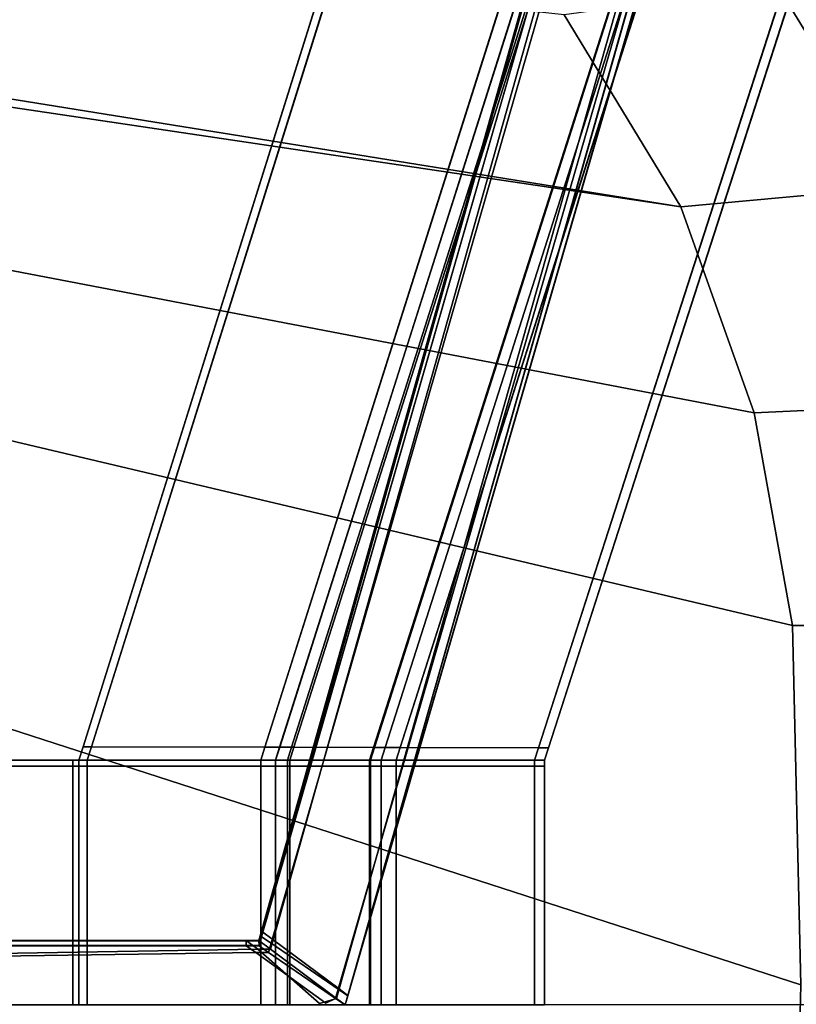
# Model space of a CAD drawing. Extents: x 0 to 1.75, y -0.8 to 0.
# Tile 61 of 77: x 1.2 to 1.28, y -0.4 to -0.3. Entities that reach past the tile are written whole.
import ezdxf

# ---------------------------------------------------------------- set-up
doc = ezdxf.new("R2010")
doc.units = 0
for name, color, linetype in [('L0_GESTELL_0', 7, 'CONTINUOUS'), ('L1_BECKEN_AUSSEN_0', 7, 'CONTINUOUS'), ('L2_BECKEN_INNEN_0', 7, 'CONTINUOUS')]:
    doc.layers.add(name, color=color, linetype=linetype)

msp = doc.modelspace()

# ---------------------------------------------------------------- linework, layer by layer
at = {"layer": 'L0_GESTELL_0', "color": 8}
for points, invisible_edges in [([(1.298969, -0.13331, 0.134864), (1.29897, -0.133615, 0.132724), (1.226126, -0.392497, 0.132752), (1.298969, -0.13331, 0.134864)], 8), ([(1.298969, -0.13331, 0.134864), (1.226126, -0.392497, 0.132752), (1.226126, -0.39247, 0.134892), (1.298969, -0.13331, 0.134864)], 8), ([(1.227309, -0.393352, 0.134892), (1.298969, -0.13331, 0.134864), (1.226126, -0.39247, 0.134892), (1.227309, -0.393352, 0.134892)], 9), ([(1.29897, -0.133615, 0.132724), (1.226131, -0.393019, 0.092818), (1.226126, -0.392497, 0.132752), (1.29897, -0.133615, 0.132724)], 8), ([(1.29897, -0.133615, 0.132724), (1.298974, -0.139299, 0.09279), (1.226131, -0.393019, 0.092818), (1.29897, -0.133615, 0.132724)], 8), ([(1.298969, -0.13331, 0.134864), (1.227309, -0.393352, 0.134892), (1.30038, -0.133635, 0.134864), (1.298969, -0.13331, 0.134864)], 9), ([(1.234032, -0.398368, 0.134895), (1.30038, -0.133635, 0.134864), (1.227309, -0.393352, 0.134892), (1.234032, -0.398368, 0.134895)], 9), ([(1.30038, -0.133635, 0.134864), (1.234032, -0.398368, 0.134895), (1.3084, -0.135482, 0.134867), (1.30038, -0.133635, 0.134864)], 9), ([(1.234933, -0.39904, 0.134896), (1.3084, -0.135482, 0.134867), (1.234032, -0.398368, 0.134895), (1.234933, -0.39904, 0.134896)], 9), ([(1.3084, -0.135482, 0.134867), (1.234933, -0.39904, 0.134896), (1.309475, -0.135729, 0.134867), (1.3084, -0.135482, 0.134867)], 9), ([(1.309475, -0.135729, 0.134867), (1.234933, -0.39904, 0.134896), (1.309475, -0.136034, 0.132728), (1.309475, -0.135729, 0.134867)], 8), ([(1.309475, -0.136034, 0.132728), (1.234933, -0.399041, 0.132757), (1.30948, -0.141715, 0.092794), (1.309475, -0.136034, 0.132728)], 8), ([(1.309475, -0.136034, 0.132728), (1.234933, -0.39904, 0.134896), (1.234933, -0.399041, 0.132757), (1.309475, -0.136034, 0.132728)], 8), ([(1.298974, -0.139299, 0.09279), (1.298974, -0.139486, 0.091475), (1.226131, -0.393036, 0.091502), (1.298974, -0.139299, 0.09279)], 8), ([(1.298974, -0.139299, 0.09279), (1.226131, -0.393036, 0.091502), (1.226131, -0.393019, 0.092818), (1.298974, -0.139299, 0.09279)], 8), ([(1.298974, -0.139486, 0.091475), (1.227109, -0.393705, 0.091503), (1.226131, -0.393036, 0.091502), (1.298974, -0.139486, 0.091475)], 9), ([(1.227109, -0.393705, 0.091503), (1.298974, -0.139486, 0.091475), (1.300141, -0.139754, 0.091475), (1.227109, -0.393705, 0.091503)], 9), ([(1.300141, -0.139754, 0.091475), (1.233956, -0.398392, 0.091507), (1.227109, -0.393705, 0.091503), (1.300141, -0.139754, 0.091475)], 9), ([(1.233956, -0.398392, 0.091507), (1.300141, -0.139754, 0.091475), (1.308308, -0.141633, 0.091479), (1.233956, -0.398392, 0.091507)], 9), ([(1.308308, -0.141633, 0.091479), (1.234938, -0.399064, 0.091508), (1.233956, -0.398392, 0.091507), (1.308308, -0.141633, 0.091479)], 9), ([(1.234938, -0.399064, 0.091508), (1.308308, -0.141633, 0.091479), (1.30948, -0.141902, 0.091479), (1.234938, -0.399064, 0.091508)], 9), ([(1.30948, -0.141715, 0.092794), (1.234933, -0.399041, 0.132757), (1.234938, -0.399064, 0.092823), (1.30948, -0.141715, 0.092794)], 8), ([(1.30948, -0.141715, 0.092794), (1.234938, -0.399064, 0.092823), (1.30948, -0.141902, 0.091479), (1.30948, -0.141715, 0.092794)], 8), ([(1.30948, -0.141902, 0.091479), (1.234938, -0.399064, 0.092823), (1.234938, -0.399064, 0.091508), (1.30948, -0.141902, 0.091479)], 8), ([(1.257943, -0.214026, 0.000688), (1.207917, -0.373655, 0.000694), (1.207916, -0.37366, 0.008934), (1.257943, -0.214026, 0.000688)], 8), ([(1.257943, -0.214026, 0.000688), (1.207916, -0.37366, 0.008934), (1.257825, -0.214544, 0.008908), (1.257943, -0.214026, 0.000688)], 8), ([(1.207917, -0.373655, 0.000005), (1.257943, -0.214026, 0.000688), (1.257953, -0.213983, 0.000001), (1.207917, -0.373655, 0.000005)], 9), ([(1.257953, -0.213983, 0.000001), (1.208763, -0.373656, 0.000005), (1.207917, -0.373655, 0.000005), (1.257953, -0.213983, 0.000001)], 9), ([(1.257943, -0.214026, 0.000688), (1.207917, -0.373655, 0.000005), (1.207917, -0.373655, 0.000694), (1.257943, -0.214026, 0.000688)], 9), ([(1.208763, -0.373656, 0.000005), (1.257953, -0.213983, 0.000001), (1.258771, -0.214147, 0.000001), (1.208763, -0.373656, 0.000005)], 9), ([(1.207916, -0.37366, 0.008934), (1.25781, -0.214609, 0.009939), (1.257825, -0.214544, 0.008908), (1.207916, -0.37366, 0.008934)], 9), ([(1.25781, -0.214609, 0.009939), (1.207916, -0.37366, 0.008934), (1.207916, -0.373661, 0.009967), (1.25781, -0.214609, 0.009939)], 9), ([(1.208761, -0.373663, 0.009967), (1.25781, -0.214609, 0.009939), (1.207916, -0.373661, 0.009967), (1.208761, -0.373663, 0.009967)], 9), ([(1.25781, -0.214609, 0.009939), (1.208761, -0.373663, 0.009967), (1.258628, -0.214774, 0.009938), (1.25781, -0.214609, 0.009939)], 9), ([(1.226468, -0.373697, 0.009967), (1.258628, -0.214774, 0.009938), (1.208761, -0.373663, 0.009967), (1.226468, -0.373697, 0.009967)], 9), ([(1.258771, -0.214147, 0.000001), (1.22647, -0.37369, 0.000005), (1.208763, -0.373656, 0.000005), (1.258771, -0.214147, 0.000001)], 9), ([(1.258628, -0.214774, 0.009938), (1.226468, -0.373697, 0.009967), (1.275755, -0.218243, 0.009937), (1.258628, -0.214774, 0.009938)], 9), ([(1.22647, -0.37369, 0.000005), (1.258771, -0.214147, 0.000001), (1.275903, -0.217591, 0.000001), (1.22647, -0.37369, 0.000005)], 9), ([(1.275903, -0.217591, 0.000001), (1.227977, -0.373693, 0.000005), (1.22647, -0.37369, 0.000005), (1.275903, -0.217591, 0.000001)], 9), ([(1.227977, -0.373693, 0.000005), (1.275903, -0.217591, 0.000001), (1.277361, -0.217884, 0.000001), (1.227977, -0.373693, 0.000005)], 9), ([(1.277361, -0.217884, 0.000001), (1.229425, -0.373696, 0.000005), (1.227977, -0.373693, 0.000005), (1.277361, -0.217884, 0.000001)], 9), ([(1.229425, -0.373696, 0.000005), (1.277361, -0.217884, 0.000001), (1.278762, -0.218166, 0.000001), (1.229425, -0.373696, 0.000005)], 9), ([(1.227975, -0.373699, 0.009967), (1.275755, -0.218243, 0.009937), (1.226468, -0.373697, 0.009967), (1.227975, -0.373699, 0.009967)], 9), ([(1.275755, -0.218243, 0.009937), (1.227975, -0.373699, 0.009967), (1.277212, -0.218538, 0.009936), (1.275755, -0.218243, 0.009937)], 9), ([(1.229173, -0.373702, 0.009967), (1.277212, -0.218538, 0.009936), (1.227975, -0.373699, 0.009967), (1.229173, -0.373702, 0.009967)], 9), ([(1.277212, -0.218538, 0.009936), (1.229173, -0.373702, 0.009967), (1.27837, -0.218772, 0.009936), (1.277212, -0.218538, 0.009936)], 9), ([(1.237553, -0.373718, 0.009967), (1.27837, -0.218772, 0.009936), (1.229173, -0.373702, 0.009967), (1.237553, -0.373718, 0.009967)], 9), ([(1.278762, -0.218166, 0.000001), (1.237655, -0.373712, 0.000005), (1.229425, -0.373696, 0.000005), (1.278762, -0.218166, 0.000001)], 9), ([(1.27837, -0.218772, 0.009936), (1.237553, -0.373718, 0.009967), (1.286477, -0.220414, 0.009935), (1.27837, -0.218772, 0.009936)], 9), ([(1.237655, -0.373712, 0.000005), (1.278762, -0.218166, 0.000001), (1.286726, -0.219767, 0.000001), (1.237655, -0.373712, 0.000005)], 9), ([(1.286726, -0.219767, 0.000001), (1.238757, -0.373714, 0.000005), (1.237655, -0.373712, 0.000005), (1.286726, -0.219767, 0.000001)], 9), ([(1.238757, -0.373714, 0.000005), (1.286726, -0.219767, 0.000001), (1.287792, -0.219981, 0.000001), (1.238757, -0.373714, 0.000005)], 9), ([(1.287792, -0.219981, 0.000001), (1.24026, -0.373716, 0.000005), (1.238757, -0.373714, 0.000005), (1.287792, -0.219981, 0.000001)], 9), ([(1.24026, -0.373716, 0.000005), (1.287792, -0.219981, 0.000001), (1.289246, -0.220273, 0.000001), (1.24026, -0.373716, 0.000005)], 9), ([(1.238756, -0.37372, 0.009967), (1.286477, -0.220414, 0.009935), (1.237553, -0.373718, 0.009967), (1.238756, -0.37372, 0.009967)], 9), ([(1.286477, -0.220414, 0.009935), (1.238756, -0.37372, 0.009967), (1.28764, -0.22065, 0.009935), (1.286477, -0.220414, 0.009935)], 9), ([(1.240258, -0.373723, 0.009967), (1.28764, -0.22065, 0.009935), (1.238756, -0.37372, 0.009967), (1.240258, -0.373723, 0.009967)], 9), ([(1.28764, -0.22065, 0.009935), (1.240258, -0.373723, 0.009967), (1.289093, -0.220944, 0.009935), (1.28764, -0.22065, 0.009935)], 9), ([(1.254381, -0.37375, 0.009967), (1.289093, -0.220944, 0.009935), (1.240258, -0.373723, 0.009967), (1.254381, -0.37375, 0.009967)], 9), ([(1.289246, -0.220273, 0.000001), (1.254382, -0.373743, 0.000005), (1.24026, -0.373716, 0.000005), (1.289246, -0.220273, 0.000001)], 9), ([(1.289093, -0.220944, 0.009935), (1.254381, -0.37375, 0.009967), (1.302752, -0.22371, 0.009934), (1.289093, -0.220944, 0.009935)], 9), ([(1.254382, -0.373743, 0.000005), (1.289246, -0.220273, 0.000001), (1.30291, -0.22302, 0.000001), (1.254382, -0.373743, 0.000005)], 9), ([(1.30291, -0.22302, 0.000001), (1.255402, -0.373745, 0.000005), (1.254382, -0.373743, 0.000005), (1.30291, -0.22302, 0.000001)], 9), ([(1.255402, -0.373745, 0.000005), (1.30291, -0.22302, 0.000001), (1.303896, -0.223219, 0.000001), (1.255402, -0.373745, 0.000005)], 9), ([(1.2554, -0.373752, 0.009967), (1.302752, -0.22371, 0.009934), (1.254381, -0.37375, 0.009967), (1.2554, -0.373752, 0.009967)], 9), ([(1.302752, -0.22371, 0.009934), (1.2554, -0.373752, 0.009967), (1.303739, -0.22391, 0.009933), (1.302752, -0.22371, 0.009934)], 9), ([(1.255401, -0.373751, 0.008934), (1.303739, -0.22391, 0.009933), (1.2554, -0.373752, 0.009967), (1.255401, -0.373751, 0.008934)], 9), ([(1.303755, -0.223838, 0.008904), (1.255401, -0.373751, 0.008934), (1.255402, -0.373746, 0.000694), (1.303755, -0.223838, 0.008904)], 8), ([(1.303739, -0.22391, 0.009933), (1.255401, -0.373751, 0.008934), (1.303755, -0.223838, 0.008904), (1.303739, -0.22391, 0.009933)], 9), ([(1.303886, -0.223266, 0.000687), (1.255402, -0.373745, 0.000005), (1.303896, -0.223219, 0.000001), (1.303886, -0.223266, 0.000687)], 9), ([(1.255402, -0.373745, 0.000005), (1.303886, -0.223266, 0.000687), (1.255402, -0.373746, 0.000694), (1.255402, -0.373745, 0.000005)], 9), ([(1.303886, -0.223266, 0.000687), (1.303755, -0.223838, 0.008904), (1.255402, -0.373746, 0.000694), (1.303886, -0.223266, 0.000687)], 8), ([(1.207917, -0.373655, 0.000694), (1.207498, -0.375, 0.000005), (1.207498, -0.375, 0.000694), (1.207917, -0.373655, 0.000694)], 9), ([(1.207498, -0.375, 0.000005), (1.207917, -0.373655, 0.000694), (1.207917, -0.373655, 0.000005), (1.207498, -0.375, 0.000005)], 9), ([(1.207498, -0.375, 0.000694), (1.207916, -0.37366, 0.008934), (1.207917, -0.373655, 0.000694), (1.207498, -0.375, 0.000694)], 9), ([(1.207917, -0.373655, 0.000005), (1.208344, -0.375, 0.000005), (1.207498, -0.375, 0.000005), (1.207917, -0.373655, 0.000005)], 9), ([(1.207916, -0.37366, 0.008934), (1.207498, -0.375, 0.000694), (1.207498, -0.375, 0.008934), (1.207916, -0.37366, 0.008934)], 9), ([(1.207498, -0.375, 0.008934), (1.207916, -0.373661, 0.009967), (1.207916, -0.37366, 0.008934), (1.207498, -0.375, 0.008934)], 9), ([(1.208344, -0.375, 0.009967), (1.207916, -0.373661, 0.009967), (1.207498, -0.375, 0.009967), (1.208344, -0.375, 0.009967)], 9), ([(1.207916, -0.373661, 0.009967), (1.207498, -0.375, 0.008934), (1.207498, -0.375, 0.009967), (1.207916, -0.373661, 0.009967)], 9), ([(1.207916, -0.373661, 0.009967), (1.208344, -0.375, 0.009967), (1.208761, -0.373663, 0.009967), (1.207916, -0.373661, 0.009967)], 9), ([(1.208344, -0.375, 0.000005), (1.207917, -0.373655, 0.000005), (1.208763, -0.373656, 0.000005), (1.208344, -0.375, 0.000005)], 9), ([(1.208763, -0.373656, 0.000005), (1.226056, -0.375, 0.000005), (1.208344, -0.375, 0.000005), (1.208763, -0.373656, 0.000005)], 9), ([(1.226056, -0.375, 0.009967), (1.208761, -0.373663, 0.009967), (1.208344, -0.375, 0.009967), (1.226056, -0.375, 0.009967)], 9), ([(1.208761, -0.373663, 0.009967), (1.226056, -0.375, 0.009967), (1.226468, -0.373697, 0.009967), (1.208761, -0.373663, 0.009967)], 9), ([(1.226056, -0.375, 0.000005), (1.208763, -0.373656, 0.000005), (1.22647, -0.37369, 0.000005), (1.226056, -0.375, 0.000005)], 9), ([(1.22647, -0.37369, 0.000005), (1.227564, -0.375, 0.000005), (1.226056, -0.375, 0.000005), (1.22647, -0.37369, 0.000005)], 9), ([(1.227564, -0.375, 0.009967), (1.226468, -0.373697, 0.009967), (1.226056, -0.375, 0.009967), (1.227564, -0.375, 0.009967)], 9), ([(1.226468, -0.373697, 0.009967), (1.227564, -0.375, 0.009967), (1.227975, -0.373699, 0.009967), (1.226468, -0.373697, 0.009967)], 9), ([(1.227564, -0.375, 0.000005), (1.22647, -0.37369, 0.000005), (1.227977, -0.373693, 0.000005), (1.227564, -0.375, 0.000005)], 9), ([(1.227977, -0.373693, 0.000005), (1.229012, -0.375, 0.000005), (1.227564, -0.375, 0.000005), (1.227977, -0.373693, 0.000005)], 9), ([(1.228761, -0.375, 0.009967), (1.227975, -0.373699, 0.009967), (1.227564, -0.375, 0.009967), (1.228761, -0.375, 0.009967)], 9), ([(1.227975, -0.373699, 0.009967), (1.228761, -0.375, 0.009967), (1.229173, -0.373702, 0.009967), (1.227975, -0.373699, 0.009967)], 9), ([(1.229012, -0.375, 0.000005), (1.227977, -0.373693, 0.000005), (1.229425, -0.373696, 0.000005), (1.229012, -0.375, 0.000005)], 9), ([(1.237145, -0.375, 0.009967), (1.229173, -0.373702, 0.009967), (1.228761, -0.375, 0.009967), (1.237145, -0.375, 0.009967)], 9), ([(1.229425, -0.373696, 0.000005), (1.237245, -0.375, 0.000005), (1.229012, -0.375, 0.000005), (1.229425, -0.373696, 0.000005)], 9), ([(1.229173, -0.373702, 0.009967), (1.237145, -0.375, 0.009967), (1.237553, -0.373718, 0.009967), (1.229173, -0.373702, 0.009967)], 9), ([(1.237245, -0.375, 0.000005), (1.229425, -0.373696, 0.000005), (1.237655, -0.373712, 0.000005), (1.237245, -0.375, 0.000005)], 9), ([(1.238348, -0.375, 0.009967), (1.237553, -0.373718, 0.009967), (1.237145, -0.375, 0.009967), (1.238348, -0.375, 0.009967)], 9), ([(1.237655, -0.373712, 0.000005), (1.238348, -0.375, 0.000005), (1.237245, -0.375, 0.000005), (1.237655, -0.373712, 0.000005)], 9), ([(1.237553, -0.373718, 0.009967), (1.238348, -0.375, 0.009967), (1.238756, -0.37372, 0.009967), (1.237553, -0.373718, 0.009967)], 9), ([(1.238348, -0.375, 0.000005), (1.237655, -0.373712, 0.000005), (1.238757, -0.373714, 0.000005), (1.238348, -0.375, 0.000005)], 9), ([(1.238757, -0.373714, 0.000005), (1.239851, -0.375, 0.000005), (1.238348, -0.375, 0.000005), (1.238757, -0.373714, 0.000005)], 9), ([(1.239851, -0.375, 0.009967), (1.238756, -0.37372, 0.009967), (1.238348, -0.375, 0.009967), (1.239851, -0.375, 0.009967)], 9), ([(1.238756, -0.37372, 0.009967), (1.239851, -0.375, 0.009967), (1.240258, -0.373723, 0.009967), (1.238756, -0.37372, 0.009967)], 9), ([(1.239851, -0.375, 0.000005), (1.238757, -0.373714, 0.000005), (1.24026, -0.373716, 0.000005), (1.239851, -0.375, 0.000005)], 9), ([(1.24026, -0.373716, 0.000005), (1.253978, -0.375, 0.000005), (1.239851, -0.375, 0.000005), (1.24026, -0.373716, 0.000005)], 9), ([(1.253978, -0.375, 0.009967), (1.240258, -0.373723, 0.009967), (1.239851, -0.375, 0.009967), (1.253978, -0.375, 0.009967)], 9), ([(1.240258, -0.373723, 0.009967), (1.253978, -0.375, 0.009967), (1.254381, -0.37375, 0.009967), (1.240258, -0.373723, 0.009967)], 9), ([(1.253978, -0.375, 0.000005), (1.24026, -0.373716, 0.000005), (1.254382, -0.373743, 0.000005), (1.253978, -0.375, 0.000005)], 9), ([(1.254382, -0.373743, 0.000005), (1.254998, -0.375, 0.000005), (1.253978, -0.375, 0.000005), (1.254382, -0.373743, 0.000005)], 9), ([(1.254998, -0.375, 0.009967), (1.254381, -0.37375, 0.009967), (1.253978, -0.375, 0.009967), (1.254998, -0.375, 0.009967)], 9), ([(1.254381, -0.37375, 0.009967), (1.254998, -0.375, 0.009967), (1.2554, -0.373752, 0.009967), (1.254381, -0.37375, 0.009967)], 9), ([(1.254998, -0.375, 0.000005), (1.254382, -0.373743, 0.000005), (1.255402, -0.373745, 0.000005), (1.254998, -0.375, 0.000005)], 9), ([(1.255402, -0.373746, 0.000694), (1.254998, -0.375, 0.000005), (1.255402, -0.373745, 0.000005), (1.255402, -0.373746, 0.000694)], 9), ([(1.254998, -0.375, 0.000005), (1.255402, -0.373746, 0.000694), (1.254998, -0.375, 0.000694), (1.254998, -0.375, 0.000005)], 9), ([(1.255401, -0.373751, 0.008934), (1.254998, -0.375, 0.000694), (1.255402, -0.373746, 0.000694), (1.255401, -0.373751, 0.008934)], 9), ([(1.254998, -0.375, 0.000694), (1.255401, -0.373751, 0.008934), (1.254998, -0.375, 0.008934), (1.254998, -0.375, 0.000694)], 9), ([(1.2554, -0.373752, 0.009967), (1.254998, -0.375, 0.008934), (1.255401, -0.373751, 0.008934), (1.2554, -0.373752, 0.009967)], 9), ([(1.254998, -0.375, 0.008934), (1.2554, -0.373752, 0.009967), (1.254998, -0.375, 0.009967), (1.254998, -0.375, 0.008934)], 9), ([(0.875, -0.375, 0.000694), (1.206861, -0.375, 0.000005), (0.875, -0.375, 0.000005), (0.875, -0.375, 0.000694)], 9), ([(1.206861, -0.375, 0.000005), (0.875, -0.375, 0.000694), (1.206861, -0.375, 0.000694), (1.206861, -0.375, 0.000005)], 9), ([(0.875, -0.375, 0.008934), (1.206861, -0.375, 0.000694), (0.875, -0.375, 0.000694), (0.875, -0.375, 0.008934)], 9), ([(1.206861, -0.375, 0.000694), (0.875, -0.375, 0.008934), (1.206861, -0.375, 0.008934), (1.206861, -0.375, 0.000694)], 9), ([(0.875, -0.375, 0.009967), (1.206861, -0.375, 0.008934), (0.875, -0.375, 0.008934), (0.875, -0.375, 0.009967)], 9), ([(1.206861, -0.375, 0.008934), (0.875, -0.375, 0.009967), (1.206861, -0.375, 0.009967), (1.206861, -0.375, 0.008934)], 9), ([(1.206861, -0.37563, 0.009967), (0.875, -0.375, 0.009967), (0.875, -0.37563, 0.009967), (1.206861, -0.37563, 0.009967)], 9), ([(0.875, -0.375, 0.009967), (1.206861, -0.37563, 0.009967), (1.206861, -0.375, 0.009967), (0.875, -0.375, 0.009967)], 9), ([(1.206861, -0.375, 0.000005), (0.875, -0.37563, 0.000005), (0.875, -0.375, 0.000005), (1.206861, -0.375, 0.000005)], 9), ([(0.875, -0.37563, 0.000005), (1.206861, -0.375, 0.000005), (1.206861, -0.37563, 0.000005), (0.875, -0.37563, 0.000005)], 9), ([(1.206861, -0.37563, 0.000005), (0.875, -0.4, 0.000005), (0.875, -0.37563, 0.000005), (1.206861, -0.37563, 0.000005)], 9), ([(0.875, -0.4, 0.000005), (1.206861, -0.37563, 0.000005), (1.206861, -0.4, 0.000005), (0.875, -0.4, 0.000005)], 9), ([(1.206861, -0.4, 0.009967), (0.875, -0.37563, 0.009967), (0.875, -0.4, 0.009967), (1.206861, -0.4, 0.009967)], 9), ([(0.875, -0.37563, 0.009967), (1.206861, -0.4, 0.009967), (1.206861, -0.37563, 0.009967), (0.875, -0.37563, 0.009967)], 9), ([(1.206861, -0.375, 0.000694), (1.207498, -0.375, 0.000005), (1.206861, -0.375, 0.000005), (1.206861, -0.375, 0.000694)], 9), ([(1.207498, -0.375, 0.000005), (1.206861, -0.375, 0.000694), (1.207498, -0.375, 0.000694), (1.207498, -0.375, 0.000005)], 9), ([(1.206861, -0.375, 0.008934), (1.207498, -0.375, 0.000694), (1.206861, -0.375, 0.000694), (1.206861, -0.375, 0.008934)], 9), ([(1.207498, -0.375, 0.000694), (1.206861, -0.375, 0.008934), (1.207498, -0.375, 0.008934), (1.207498, -0.375, 0.000694)], 9), ([(1.207498, -0.375, 0.000005), (1.206861, -0.37563, 0.000005), (1.206861, -0.375, 0.000005), (1.207498, -0.375, 0.000005)], 9), ([(1.206861, -0.37563, 0.000005), (1.207498, -0.375, 0.000005), (1.207498, -0.37563, 0.000005), (1.206861, -0.37563, 0.000005)], 9), ([(1.207498, -0.37563, 0.009967), (1.206861, -0.375, 0.009967), (1.206861, -0.37563, 0.009967), (1.207498, -0.37563, 0.009967)], 9), ([(1.206861, -0.375, 0.009967), (1.207498, -0.37563, 0.009967), (1.207498, -0.375, 0.009967), (1.206861, -0.375, 0.009967)], 9), ([(1.206861, -0.375, 0.009967), (1.207498, -0.375, 0.008934), (1.206861, -0.375, 0.008934), (1.206861, -0.375, 0.009967)], 9), ([(1.207498, -0.375, 0.008934), (1.206861, -0.375, 0.009967), (1.207498, -0.375, 0.009967), (1.207498, -0.375, 0.008934)], 9), ([(1.207498, -0.4, 0.009967), (1.206861, -0.37563, 0.009967), (1.206861, -0.4, 0.009967), (1.207498, -0.4, 0.009967)], 9), ([(1.206861, -0.37563, 0.009967), (1.207498, -0.4, 0.009967), (1.207498, -0.37563, 0.009967), (1.206861, -0.37563, 0.009967)], 9), ([(1.207498, -0.37563, 0.000005), (1.206861, -0.4, 0.000005), (1.206861, -0.37563, 0.000005), (1.207498, -0.37563, 0.000005)], 9), ([(1.206861, -0.4, 0.000005), (1.207498, -0.37563, 0.000005), (1.207498, -0.4, 0.000005), (1.206861, -0.4, 0.000005)], 9), ([(1.208344, -0.37563, 0.009967), (1.207498, -0.375, 0.009967), (1.207498, -0.37563, 0.009967), (1.208344, -0.37563, 0.009967)], 9), ([(1.207498, -0.375, 0.009967), (1.208344, -0.37563, 0.009967), (1.208344, -0.375, 0.009967), (1.207498, -0.375, 0.009967)], 9), ([(1.208344, -0.375, 0.000005), (1.207498, -0.37563, 0.000005), (1.207498, -0.375, 0.000005), (1.208344, -0.375, 0.000005)], 9), ([(1.207498, -0.37563, 0.000005), (1.208344, -0.375, 0.000005), (1.208344, -0.37563, 0.000005), (1.207498, -0.37563, 0.000005)], 9), ([(1.208344, -0.37563, 0.000005), (1.207498, -0.4, 0.000005), (1.207498, -0.37563, 0.000005), (1.208344, -0.37563, 0.000005)], 9), ([(1.207498, -0.4, 0.000005), (1.208344, -0.37563, 0.000005), (1.208344, -0.4, 0.000005), (1.207498, -0.4, 0.000005)], 9), ([(1.208344, -0.4, 0.009967), (1.207498, -0.37563, 0.009967), (1.207498, -0.4, 0.009967), (1.208344, -0.4, 0.009967)], 9), ([(1.207498, -0.37563, 0.009967), (1.208344, -0.4, 0.009967), (1.208344, -0.37563, 0.009967), (1.207498, -0.37563, 0.009967)], 9), ([(1.226056, -0.375, 0.000005), (1.208344, -0.37563, 0.000005), (1.208344, -0.375, 0.000005), (1.226056, -0.375, 0.000005)], 9), ([(1.208344, -0.37563, 0.000005), (1.226056, -0.375, 0.000005), (1.226056, -0.37563, 0.000005), (1.208344, -0.37563, 0.000005)], 9), ([(1.226056, -0.37563, 0.009967), (1.208344, -0.375, 0.009967), (1.208344, -0.37563, 0.009967), (1.226056, -0.37563, 0.009967)], 9), ([(1.208344, -0.375, 0.009967), (1.226056, -0.37563, 0.009967), (1.226056, -0.375, 0.009967), (1.208344, -0.375, 0.009967)], 9), ([(1.226056, -0.4, 0.009967), (1.208344, -0.37563, 0.009967), (1.208344, -0.4, 0.009967), (1.226056, -0.4, 0.009967)], 9), ([(1.208344, -0.37563, 0.009967), (1.226056, -0.4, 0.009967), (1.226056, -0.37563, 0.009967), (1.208344, -0.37563, 0.009967)], 9), ([(1.226056, -0.37563, 0.000005), (1.208344, -0.4, 0.000005), (1.208344, -0.37563, 0.000005), (1.226056, -0.37563, 0.000005)], 9), ([(1.208344, -0.4, 0.000005), (1.226056, -0.37563, 0.000005), (1.226056, -0.4, 0.000005), (1.208344, -0.4, 0.000005)], 9), ([(1.227564, -0.37563, 0.009967), (1.226056, -0.375, 0.009967), (1.226056, -0.37563, 0.009967), (1.227564, -0.37563, 0.009967)], 9), ([(1.226056, -0.375, 0.009967), (1.227564, -0.37563, 0.009967), (1.227564, -0.375, 0.009967), (1.226056, -0.375, 0.009967)], 9), ([(1.227564, -0.375, 0.000005), (1.226056, -0.37563, 0.000005), (1.226056, -0.375, 0.000005), (1.227564, -0.375, 0.000005)], 9), ([(1.226056, -0.37563, 0.000005), (1.227564, -0.375, 0.000005), (1.227564, -0.37563, 0.000005), (1.226056, -0.37563, 0.000005)], 9), ([(1.227564, -0.37563, 0.000005), (1.226056, -0.4, 0.000005), (1.226056, -0.37563, 0.000005), (1.227564, -0.37563, 0.000005)], 9), ([(1.226056, -0.4, 0.000005), (1.227564, -0.37563, 0.000005), (1.227564, -0.4, 0.000005), (1.226056, -0.4, 0.000005)], 9), ([(1.227564, -0.4, 0.009967), (1.226056, -0.37563, 0.009967), (1.226056, -0.4, 0.009967), (1.227564, -0.4, 0.009967)], 9), ([(1.226056, -0.37563, 0.009967), (1.227564, -0.4, 0.009967), (1.227564, -0.37563, 0.009967), (1.226056, -0.37563, 0.009967)], 9), ([(1.228761, -0.37563, 0.009967), (1.227564, -0.375, 0.009967), (1.227564, -0.37563, 0.009967), (1.228761, -0.37563, 0.009967)], 9), ([(1.227564, -0.375, 0.009967), (1.228761, -0.37563, 0.009967), (1.228761, -0.375, 0.009967), (1.227564, -0.375, 0.009967)], 9), ([(1.229012, -0.375, 0.000005), (1.227564, -0.37563, 0.000005), (1.227564, -0.375, 0.000005), (1.229012, -0.375, 0.000005)], 9), ([(1.227564, -0.37563, 0.000005), (1.229012, -0.375, 0.000005), (1.229012, -0.37563, 0.000005), (1.227564, -0.37563, 0.000005)], 9), ([(1.229012, -0.37563, 0.000005), (1.227564, -0.4, 0.000005), (1.227564, -0.37563, 0.000005), (1.229012, -0.37563, 0.000005)], 9), ([(1.227564, -0.4, 0.000005), (1.229012, -0.37563, 0.000005), (1.229012, -0.4, 0.000005), (1.227564, -0.4, 0.000005)], 9), ([(1.228761, -0.4, 0.009967), (1.227564, -0.37563, 0.009967), (1.227564, -0.4, 0.009967), (1.228761, -0.4, 0.009967)], 9), ([(1.227564, -0.37563, 0.009967), (1.228761, -0.4, 0.009967), (1.228761, -0.37563, 0.009967), (1.227564, -0.37563, 0.009967)], 9), ([(1.237145, -0.37563, 0.009967), (1.228761, -0.375, 0.009967), (1.228761, -0.37563, 0.009967), (1.237145, -0.37563, 0.009967)], 9), ([(1.228761, -0.375, 0.009967), (1.237145, -0.37563, 0.009967), (1.237145, -0.375, 0.009967), (1.228761, -0.375, 0.009967)], 9), ([(1.237145, -0.4, 0.009967), (1.228761, -0.37563, 0.009967), (1.228761, -0.4, 0.009967), (1.237145, -0.4, 0.009967)], 9), ([(1.228761, -0.37563, 0.009967), (1.237145, -0.4, 0.009967), (1.237145, -0.37563, 0.009967), (1.228761, -0.37563, 0.009967)], 9), ([(1.237245, -0.375, 0.000005), (1.229012, -0.37563, 0.000005), (1.229012, -0.375, 0.000005), (1.237245, -0.375, 0.000005)], 9), ([(1.229012, -0.37563, 0.000005), (1.237245, -0.375, 0.000005), (1.237245, -0.37563, 0.000005), (1.229012, -0.37563, 0.000005)], 9), ([(1.237245, -0.37563, 0.000005), (1.229012, -0.4, 0.000005), (1.229012, -0.37563, 0.000005), (1.237245, -0.37563, 0.000005)], 9), ([(1.229012, -0.4, 0.000005), (1.237245, -0.37563, 0.000005), (1.237245, -0.4, 0.000005), (1.229012, -0.4, 0.000005)], 9), ([(1.238348, -0.37563, 0.009967), (1.237145, -0.375, 0.009967), (1.237145, -0.37563, 0.009967), (1.238348, -0.37563, 0.009967)], 9), ([(1.237145, -0.375, 0.009967), (1.238348, -0.37563, 0.009967), (1.238348, -0.375, 0.009967), (1.237145, -0.375, 0.009967)], 9), ([(1.238348, -0.4, 0.009967), (1.237145, -0.37563, 0.009967), (1.237145, -0.4, 0.009967), (1.238348, -0.4, 0.009967)], 9), ([(1.237145, -0.37563, 0.009967), (1.238348, -0.4, 0.009967), (1.238348, -0.37563, 0.009967), (1.237145, -0.37563, 0.009967)], 9), ([(1.238348, -0.375, 0.000005), (1.237245, -0.37563, 0.000005), (1.237245, -0.375, 0.000005), (1.238348, -0.375, 0.000005)], 9), ([(1.237245, -0.37563, 0.000005), (1.238348, -0.375, 0.000005), (1.238348, -0.37563, 0.000005), (1.237245, -0.37563, 0.000005)], 9), ([(1.238348, -0.37563, 0.000005), (1.237245, -0.4, 0.000005), (1.237245, -0.37563, 0.000005), (1.238348, -0.37563, 0.000005)], 9), ([(1.237245, -0.4, 0.000005), (1.238348, -0.37563, 0.000005), (1.238348, -0.4, 0.000005), (1.237245, -0.4, 0.000005)], 9), ([(1.239851, -0.375, 0.000005), (1.238348, -0.37563, 0.000005), (1.238348, -0.375, 0.000005), (1.239851, -0.375, 0.000005)], 9), ([(1.238348, -0.37563, 0.000005), (1.239851, -0.375, 0.000005), (1.239851, -0.37563, 0.000005), (1.238348, -0.37563, 0.000005)], 9), ([(1.239851, -0.37563, 0.009967), (1.238348, -0.375, 0.009967), (1.238348, -0.37563, 0.009967), (1.239851, -0.37563, 0.009967)], 9), ([(1.238348, -0.375, 0.009967), (1.239851, -0.37563, 0.009967), (1.239851, -0.375, 0.009967), (1.238348, -0.375, 0.009967)], 9), ([(1.239851, -0.4, 0.009967), (1.238348, -0.37563, 0.009967), (1.238348, -0.4, 0.009967), (1.239851, -0.4, 0.009967)], 9), ([(1.238348, -0.37563, 0.009967), (1.239851, -0.4, 0.009967), (1.239851, -0.37563, 0.009967), (1.238348, -0.37563, 0.009967)], 9), ([(1.239851, -0.37563, 0.000005), (1.238348, -0.4, 0.000005), (1.238348, -0.37563, 0.000005), (1.239851, -0.37563, 0.000005)], 9), ([(1.238348, -0.4, 0.000005), (1.239851, -0.37563, 0.000005), (1.239851, -0.4, 0.000005), (1.238348, -0.4, 0.000005)], 9), ([(1.253978, -0.37563, 0.009967), (1.239851, -0.375, 0.009967), (1.239851, -0.37563, 0.009967), (1.253978, -0.37563, 0.009967)], 9), ([(1.239851, -0.375, 0.009967), (1.253978, -0.37563, 0.009967), (1.253978, -0.375, 0.009967), (1.239851, -0.375, 0.009967)], 9), ([(1.253978, -0.375, 0.000005), (1.239851, -0.37563, 0.000005), (1.239851, -0.375, 0.000005), (1.253978, -0.375, 0.000005)], 9), ([(1.239851, -0.37563, 0.000005), (1.253978, -0.375, 0.000005), (1.253978, -0.37563, 0.000005), (1.239851, -0.37563, 0.000005)], 9), ([(1.253978, -0.37563, 0.000005), (1.239851, -0.4, 0.000005), (1.239851, -0.37563, 0.000005), (1.253978, -0.37563, 0.000005)], 9), ([(1.239851, -0.4, 0.000005), (1.253978, -0.37563, 0.000005), (1.253978, -0.4, 0.000005), (1.239851, -0.4, 0.000005)], 9), ([(1.253978, -0.4, 0.009967), (1.239851, -0.37563, 0.009967), (1.239851, -0.4, 0.009967), (1.253978, -0.4, 0.009967)], 9), ([(1.239851, -0.37563, 0.009967), (1.253978, -0.4, 0.009967), (1.253978, -0.37563, 0.009967), (1.239851, -0.37563, 0.009967)], 9), ([(1.254998, -0.375, 0.000005), (1.253978, -0.37563, 0.000005), (1.253978, -0.375, 0.000005), (1.254998, -0.375, 0.000005)], 9), ([(1.253978, -0.37563, 0.000005), (1.254998, -0.375, 0.000005), (1.254998, -0.37563, 0.000005), (1.253978, -0.37563, 0.000005)], 9), ([(1.254998, -0.37563, 0.009967), (1.253978, -0.375, 0.009967), (1.253978, -0.37563, 0.009967), (1.254998, -0.37563, 0.009967)], 9), ([(1.253978, -0.375, 0.009967), (1.254998, -0.37563, 0.009967), (1.254998, -0.375, 0.009967), (1.253978, -0.375, 0.009967)], 9), ([(1.254998, -0.4, 0.009967), (1.253978, -0.37563, 0.009967), (1.253978, -0.4, 0.009967), (1.254998, -0.4, 0.009967)], 9), ([(1.253978, -0.37563, 0.009967), (1.254998, -0.4, 0.009967), (1.254998, -0.37563, 0.009967), (1.253978, -0.37563, 0.009967)], 9), ([(1.254998, -0.37563, 0.000005), (1.253978, -0.4, 0.000005), (1.253978, -0.37563, 0.000005), (1.254998, -0.37563, 0.000005)], 9), ([(1.253978, -0.4, 0.000005), (1.254998, -0.37563, 0.000005), (1.254998, -0.4, 0.000005), (1.253978, -0.4, 0.000005)], 9), ([(1.254998, -0.37563, 0.000005), (1.254998, -0.375, 0.000694), (1.254998, -0.37563, 0.000694), (1.254998, -0.37563, 0.000005)], 9), ([(1.254998, -0.375, 0.000694), (1.254998, -0.37563, 0.000005), (1.254998, -0.375, 0.000005), (1.254998, -0.375, 0.000694)], 9), ([(1.254998, -0.37563, 0.000694), (1.254998, -0.375, 0.008934), (1.254998, -0.37563, 0.008934), (1.254998, -0.37563, 0.000694)], 9), ([(1.254998, -0.375, 0.008934), (1.254998, -0.37563, 0.000694), (1.254998, -0.375, 0.000694), (1.254998, -0.375, 0.008934)], 9), ([(1.254998, -0.37563, 0.008934), (1.254998, -0.375, 0.009967), (1.254998, -0.37563, 0.009967), (1.254998, -0.37563, 0.008934)], 9), ([(1.254998, -0.375, 0.009967), (1.254998, -0.37563, 0.008934), (1.254998, -0.375, 0.008934), (1.254998, -0.375, 0.009967)], 9), ([(1.254998, -0.4, 0.008934), (1.254998, -0.37563, 0.009967), (1.254998, -0.4, 0.009967), (1.254998, -0.4, 0.008934)], 9), ([(1.254998, -0.37563, 0.009967), (1.254998, -0.4, 0.008934), (1.254998, -0.37563, 0.008934), (1.254998, -0.37563, 0.009967)], 9), ([(1.254998, -0.4, 0.000694), (1.254998, -0.37563, 0.008934), (1.254998, -0.4, 0.008934), (1.254998, -0.4, 0.000694)], 9), ([(1.254998, -0.37563, 0.008934), (1.254998, -0.4, 0.000694), (1.254998, -0.37563, 0.000694), (1.254998, -0.37563, 0.008934)], 9), ([(1.254998, -0.4, 0.000005), (1.254998, -0.37563, 0.000694), (1.254998, -0.4, 0.000694), (1.254998, -0.4, 0.000005)], 9), ([(1.254998, -0.37563, 0.000694), (1.254998, -0.4, 0.000005), (1.254998, -0.37563, 0.000005), (1.254998, -0.37563, 0.000694)], 9), ([(1.227047, -0.394298, 0.134892), (1.226126, -0.39247, 0.134892), (1.225865, -0.393413, 0.134892), (1.227047, -0.394298, 0.134892)], 9), ([(1.226126, -0.392497, 0.132752), (1.225865, -0.393413, 0.134892), (1.226126, -0.39247, 0.134892), (1.226126, -0.392497, 0.132752)], 9), ([(1.226131, -0.393019, 0.092818), (1.225865, -0.39344, 0.132752), (1.226126, -0.392497, 0.132752), (1.226131, -0.393019, 0.092818)], 9), ([(1.225865, -0.393413, 0.134892), (1.226126, -0.392497, 0.132752), (1.225865, -0.39344, 0.132752), (1.225865, -0.393413, 0.134892)], 9), ([(1.226126, -0.39247, 0.134892), (1.227047, -0.394298, 0.134892), (1.227309, -0.393352, 0.134892), (1.226126, -0.39247, 0.134892)], 9), ([(0.875, -0.393413, 0.134892), (1.224557, -0.39344, 0.132752), (0.875, -0.39344, 0.132752), (0.875, -0.393413, 0.134892)], 9), ([(1.224557, -0.39344, 0.132752), (0.875, -0.393413, 0.134892), (1.224557, -0.393413, 0.134892), (1.224557, -0.39344, 0.132752)], 9), ([(1.225731, -0.394298, 0.134892), (0.875, -0.393413, 0.134892), (0.875, -0.4, 0.134892), (1.225731, -0.394298, 0.134892)], 9), ([(0.875, -0.393413, 0.134892), (1.225731, -0.394298, 0.134892), (1.224557, -0.393413, 0.134892), (0.875, -0.393413, 0.134892)], 9), ([(0.875, -0.39344, 0.132752), (1.224562, -0.393941, 0.092818), (0.875, -0.393941, 0.092818), (0.875, -0.39344, 0.132752)], 9), ([(1.224562, -0.393941, 0.092818), (0.875, -0.39344, 0.132752), (1.224557, -0.39344, 0.132752), (1.224562, -0.393941, 0.092818)], 9), ([(0.875, -0.393941, 0.092818), (1.224562, -0.393957, 0.091503), (0.875, -0.393957, 0.091503), (0.875, -0.393941, 0.092818)], 9), ([(1.224562, -0.393957, 0.091503), (0.875, -0.393941, 0.092818), (1.224562, -0.393941, 0.092818), (1.224562, -0.393957, 0.091503)], 9), ([(1.225731, -0.394298, 0.134892), (1.225865, -0.393413, 0.134892), (1.224557, -0.393413, 0.134892), (1.225731, -0.394298, 0.134892)], 9), ([(1.224557, -0.393413, 0.134892), (1.225865, -0.39344, 0.132752), (1.224557, -0.39344, 0.132752), (1.224557, -0.393413, 0.134892)], 9), ([(1.225865, -0.39344, 0.132752), (1.224557, -0.393413, 0.134892), (1.225865, -0.393413, 0.134892), (1.225865, -0.39344, 0.132752)], 9), ([(1.224557, -0.39344, 0.132752), (1.22587, -0.393941, 0.092818), (1.224562, -0.393941, 0.092818), (1.224557, -0.39344, 0.132752)], 9), ([(1.22587, -0.393941, 0.092818), (1.224557, -0.39344, 0.132752), (1.225865, -0.39344, 0.132752), (1.22587, -0.393941, 0.092818)], 9), ([(1.224562, -0.393941, 0.092818), (1.22587, -0.393957, 0.091503), (1.224562, -0.393957, 0.091503), (1.224562, -0.393941, 0.092818)], 9), ([(1.22587, -0.393957, 0.091503), (1.224562, -0.393941, 0.092818), (1.22587, -0.393941, 0.092818), (1.22587, -0.393957, 0.091503)], 9), ([(1.225865, -0.393413, 0.134892), (1.225731, -0.394298, 0.134892), (1.227047, -0.394298, 0.134892), (1.225865, -0.393413, 0.134892)], 9), ([(1.225865, -0.39344, 0.132752), (1.226131, -0.393019, 0.092818), (1.22587, -0.393941, 0.092818), (1.225865, -0.39344, 0.132752)], 9), ([(1.226131, -0.393036, 0.091502), (1.22587, -0.393941, 0.092818), (1.226131, -0.393019, 0.092818), (1.226131, -0.393036, 0.091502)], 9), ([(1.226131, -0.393036, 0.091502), (1.226847, -0.394628, 0.091503), (1.22587, -0.393957, 0.091503), (1.226131, -0.393036, 0.091502)], 9), ([(1.22587, -0.393941, 0.092818), (1.226131, -0.393036, 0.091502), (1.22587, -0.393957, 0.091503), (1.22587, -0.393941, 0.092818)], 9), ([(1.226847, -0.394628, 0.091503), (1.226131, -0.393036, 0.091502), (1.227109, -0.393705, 0.091503), (1.226847, -0.394628, 0.091503)], 9), ([(1.227109, -0.393705, 0.091503), (1.233688, -0.399326, 0.091507), (1.226847, -0.394628, 0.091503), (1.227109, -0.393705, 0.091503)], 9), ([(1.233765, -0.399326, 0.134896), (1.227309, -0.393352, 0.134892), (1.227047, -0.394298, 0.134892), (1.233765, -0.399326, 0.134896)], 9), ([(1.233688, -0.399326, 0.091507), (1.227109, -0.393705, 0.091503), (1.233956, -0.398392, 0.091507), (1.233688, -0.399326, 0.091507)], 9), ([(1.227309, -0.393352, 0.134892), (1.233765, -0.399326, 0.134896), (1.234032, -0.398368, 0.134895), (1.227309, -0.393352, 0.134892)], 9), ([(1.224562, -0.393957, 0.091503), (0.875, -0.4, 0.091503), (0.875, -0.393957, 0.091503), (1.224562, -0.393957, 0.091503)], 9), ([(0.875, -0.4, 0.091503), (1.224562, -0.393957, 0.091503), (1.225532, -0.394628, 0.091503), (0.875, -0.4, 0.091503)], 9), ([(0.875, -0.4, 0.134892), (1.232041, -0.399862, 0.134896), (1.225731, -0.394298, 0.134892), (0.875, -0.4, 0.134892)], 9), ([(1.232703, -0.399825, 0.091508), (0.875, -0.4, 0.091503), (1.225532, -0.394628, 0.091503), (1.232703, -0.399825, 0.091508)], 9), ([(1.22587, -0.393957, 0.091503), (1.225532, -0.394628, 0.091503), (1.224562, -0.393957, 0.091503), (1.22587, -0.393957, 0.091503)], 9), ([(1.225532, -0.394628, 0.091503), (1.22587, -0.393957, 0.091503), (1.226847, -0.394628, 0.091503), (1.225532, -0.394628, 0.091503)], 9), ([(1.226847, -0.394628, 0.091503), (1.232703, -0.399825, 0.091508), (1.225532, -0.394628, 0.091503), (1.226847, -0.394628, 0.091503)], 9), ([(1.232041, -0.399862, 0.134896), (1.227047, -0.394298, 0.134892), (1.225731, -0.394298, 0.134892), (1.232041, -0.399862, 0.134896)], 9), ([(1.232703, -0.399825, 0.091508), (1.226847, -0.394628, 0.091503), (1.233688, -0.399326, 0.091507), (1.232703, -0.399825, 0.091508)], 9), ([(1.227047, -0.394298, 0.134892), (1.232041, -0.399862, 0.134896), (1.233765, -0.399326, 0.134896), (1.227047, -0.394298, 0.134892)], 9), ([(1.233956, -0.398392, 0.091507), (1.23467, -0.4, 0.091508), (1.233688, -0.399326, 0.091507), (1.233956, -0.398392, 0.091507)], 9), ([(1.234665, -0.4, 0.134896), (1.234032, -0.398368, 0.134895), (1.233765, -0.399326, 0.134896), (1.234665, -0.4, 0.134896)], 9), ([(1.23467, -0.4, 0.091508), (1.233956, -0.398392, 0.091507), (1.234938, -0.399064, 0.091508), (1.23467, -0.4, 0.091508)], 9), ([(1.234032, -0.398368, 0.134895), (1.234665, -0.4, 0.134896), (1.234933, -0.39904, 0.134896), (1.234032, -0.398368, 0.134895)], 9), ([(0.875, -0.4, 0.091503), (1.232703, -0.399825, 0.091508), (1.23467, -0.4, 0.091508), (0.875, -0.4, 0.091503)], 11), ([(1.232041, -0.399862, 0.134896), (0.875, -0.4, 0.134892), (1.234665, -0.4, 0.134896), (1.232041, -0.399862, 0.134896)], 13), ([(1.232041, -0.399862, 0.134896), (1.234665, -0.4, 0.134896), (1.233765, -0.399326, 0.134896), (1.232041, -0.399862, 0.134896)], 9), ([(1.23467, -0.4, 0.091508), (1.232703, -0.399825, 0.091508), (1.233688, -0.399326, 0.091507), (1.23467, -0.4, 0.091508)], 9), ([(1.234665, -0.4, 0.132757), (1.234933, -0.39904, 0.134896), (1.234665, -0.4, 0.134896), (1.234665, -0.4, 0.132757)], 9), ([(1.234933, -0.39904, 0.134896), (1.234665, -0.4, 0.132757), (1.234933, -0.399041, 0.132757), (1.234933, -0.39904, 0.134896)], 9), ([(1.234933, -0.399041, 0.132757), (1.234665, -0.4, 0.132757), (1.23467, -0.4, 0.092823), (1.234933, -0.399041, 0.132757)], 8), ([(1.234933, -0.399041, 0.132757), (1.23467, -0.4, 0.092823), (1.234938, -0.399064, 0.092823), (1.234933, -0.399041, 0.132757)], 8), ([(1.23467, -0.4, 0.091508), (1.234938, -0.399064, 0.092823), (1.23467, -0.4, 0.092823), (1.23467, -0.4, 0.091508)], 9), ([(1.234938, -0.399064, 0.092823), (1.23467, -0.4, 0.091508), (1.234938, -0.399064, 0.091508), (1.234938, -0.399064, 0.092823)], 9)]:
    msp.add_3dface(points, dxfattribs=dict(at, invisible_edges=invisible_edges))
at = {"layer": 'L1_BECKEN_AUSSEN_0', "color": 8}
for points, invisible_edges in [([(0.875, -0.4, 0.153849), (0.992747, -0.213027, 0.153849), (1.306351, -0.4, 0.153849), (0.875, -0.4, 0.153849)], 11), ([(1.306351, -0.4, 0.153849), (0.992747, -0.213027, 0.153849), (1.041826, -0.214834, 0.153849), (1.306351, -0.4, 0.153849)], 13), ([(1.306351, -0.4, 0.153849), (1.041826, -0.214834, 0.153849), (1.095676, -0.219254, 0.153849), (1.306351, -0.4, 0.153849)], 13), ([(1.306351, -0.4, 0.153849), (1.095676, -0.219254, 0.153849), (1.133958, -0.224202, 0.153849), (1.306351, -0.4, 0.153849)], 13), ([(1.306351, -0.4, 0.153849), (1.133958, -0.224202, 0.153849), (1.170282, -0.231756, 0.153849), (1.306351, -0.4, 0.153849)], 13), ([(1.306351, -0.4, 0.153849), (1.170282, -0.231756, 0.153849), (1.203744, -0.242096, 0.153849), (1.306351, -0.4, 0.153849)], 13), ([(1.306351, -0.4, 0.153849), (1.203744, -0.242096, 0.153849), (1.234828, -0.256605, 0.153849), (1.306351, -0.4, 0.153849)], 13), ([(1.306351, -0.4, 0.153849), (1.234828, -0.256605, 0.153849), (1.261, -0.274282, 0.153849), (1.306351, -0.4, 0.153849)], 13), ([(1.306351, -0.4, 0.153849), (1.261, -0.274282, 0.153849), (1.281092, -0.294021, 0.153849), (1.306351, -0.4, 0.153849)], 13)]:
    msp.add_3dface(points, dxfattribs=dict(at, invisible_edges=invisible_edges))
at = {"layer": 'L2_BECKEN_INNEN_0', "color": 8}
for points, invisible_edges in [([(1.268915, -0.318527, 0.183123), (0.913832, -0.261483, 0.182841), (0.916006, -0.266039, 0.182841), (1.268915, -0.318527, 0.183123)], 8), ([(1.268915, -0.318527, 0.183123), (1.256997, -0.298926, 0.183055), (0.913832, -0.261483, 0.182841), (1.268915, -0.318527, 0.183123)], 8), ([(0.917582, -0.270809, 0.182841), (1.268915, -0.318527, 0.183123), (0.916006, -0.266039, 0.182841), (0.917582, -0.270809, 0.182841)], 9), ([(1.268915, -0.318527, 0.183123), (0.917582, -0.270809, 0.182841), (1.276375, -0.339554, 0.183151), (1.268915, -0.318527, 0.183123)], 9), ([(0.918536, -0.275724, 0.182841), (1.276375, -0.339554, 0.183151), (0.917582, -0.270809, 0.182841), (0.918536, -0.275724, 0.182841)], 9), ([(1.276375, -0.339554, 0.183151), (0.918536, -0.275724, 0.182841), (1.280287, -0.361257, 0.183161), (1.276375, -0.339554, 0.183151)], 9), ([(0.918856, -0.280712, 0.182841), (1.280287, -0.361257, 0.183161), (0.918536, -0.275724, 0.182841), (0.918856, -0.280712, 0.182841)], 9), ([(1.280287, -0.434604, 0.183161), (0.918856, -0.280712, 0.182841), (0.918536, -0.285699, 0.182841), (1.280287, -0.434604, 0.183161)], 9), ([(0.918856, -0.280712, 0.182841), (1.280287, -0.434604, 0.183161), (1.28116, -0.397931, 0.183182), (0.918856, -0.280712, 0.182841)], 9), ([(1.280287, -0.361257, 0.183161), (0.918856, -0.280712, 0.182841), (1.28116, -0.397931, 0.183182), (1.280287, -0.361257, 0.183161)], 9), ([(1.366972, -0.306251, 0.207432), (1.352106, -0.281335, 0.207183), (1.278735, -0.295942, 0.183068), (1.366972, -0.306251, 0.207432)], 8), ([(1.276375, -0.456307, 0.183151), (0.918536, -0.285699, 0.182841), (0.917582, -0.290614, 0.182841), (1.276375, -0.456307, 0.183151)], 9), ([(0.918536, -0.285699, 0.182841), (1.276375, -0.456307, 0.183151), (1.280287, -0.434604, 0.183161), (0.918536, -0.285699, 0.182841)], 9), ([(1.268915, -0.477334, 0.183123), (0.917582, -0.290614, 0.182841), (0.916006, -0.295384, 0.182841), (1.268915, -0.477334, 0.183123)], 9), ([(0.917582, -0.290614, 0.182841), (1.268915, -0.477334, 0.183123), (1.276375, -0.456307, 0.183151), (0.917582, -0.290614, 0.182841)], 9), ([(1.256997, -0.496935, 0.183055), (0.916006, -0.295384, 0.182841), (0.913832, -0.29994, 0.182841), (1.256997, -0.496935, 0.183055)], 8), ([(1.268915, -0.477334, 0.183123), (0.916006, -0.295384, 0.182841), (1.256997, -0.496935, 0.183055), (1.268915, -0.477334, 0.183123)], 8), ([(1.268915, -0.318527, 0.183123), (1.278735, -0.295942, 0.183068), (1.256997, -0.298926, 0.183055), (1.268915, -0.318527, 0.183123)], 9), ([(1.278735, -0.295942, 0.183068), (1.268915, -0.318527, 0.183123), (1.29127, -0.316496, 0.183141), (1.278735, -0.295942, 0.183068)], 9), ([(1.366972, -0.306251, 0.207432), (1.278735, -0.295942, 0.183068), (1.29127, -0.316496, 0.183141), (1.366972, -0.306251, 0.207432)], 8), ([(1.238147, -0.515056, 0.182987), (0.913832, -0.29994, 0.182841), (0.911093, -0.304216, 0.182841), (1.238147, -0.515056, 0.182987)], 8), ([(1.256997, -0.496935, 0.183055), (0.913832, -0.29994, 0.182841), (1.238147, -0.515056, 0.182987), (1.256997, -0.496935, 0.183055)], 8), ([(1.213583, -0.531233, 0.182893), (0.911093, -0.304216, 0.182841), (0.907827, -0.30815, 0.182841), (1.213583, -0.531233, 0.182893)], 8), ([(1.238147, -0.515056, 0.182987), (0.911093, -0.304216, 0.182841), (1.213583, -0.531233, 0.182893), (1.238147, -0.515056, 0.182987)], 8), ([(1.213583, -0.531233, 0.182893), (0.907827, -0.30815, 0.182841), (1.184461, -0.544425, 0.182782), (1.213583, -0.531233, 0.182893)], 8), ([(1.276375, -0.339554, 0.183151), (1.29127, -0.316496, 0.183141), (1.268915, -0.318527, 0.183123), (1.276375, -0.339554, 0.183151)], 9), ([(1.29127, -0.316496, 0.183141), (1.276375, -0.339554, 0.183151), (1.299103, -0.338553, 0.183171), (1.29127, -0.316496, 0.183141)], 9), ([(1.280287, -0.361257, 0.183161), (1.299103, -0.338553, 0.183171), (1.276375, -0.339554, 0.183151), (1.280287, -0.361257, 0.183161)], 9), ([(1.299103, -0.338553, 0.183171), (1.280287, -0.361257, 0.183161), (1.303202, -0.361319, 0.183182), (1.299103, -0.338553, 0.183171)], 9), ([(1.28116, -0.397931, 0.183182), (1.303202, -0.361319, 0.183182), (1.280287, -0.361257, 0.183161), (1.28116, -0.397931, 0.183182)], 9), ([(1.303202, -0.438681, 0.183182), (1.28116, -0.397931, 0.183182), (1.280287, -0.434604, 0.183161), (1.303202, -0.438681, 0.183182)], 9)]:
    msp.add_3dface(points, dxfattribs=dict(at, invisible_edges=invisible_edges))

doc.saveas('drawing.dxf')
